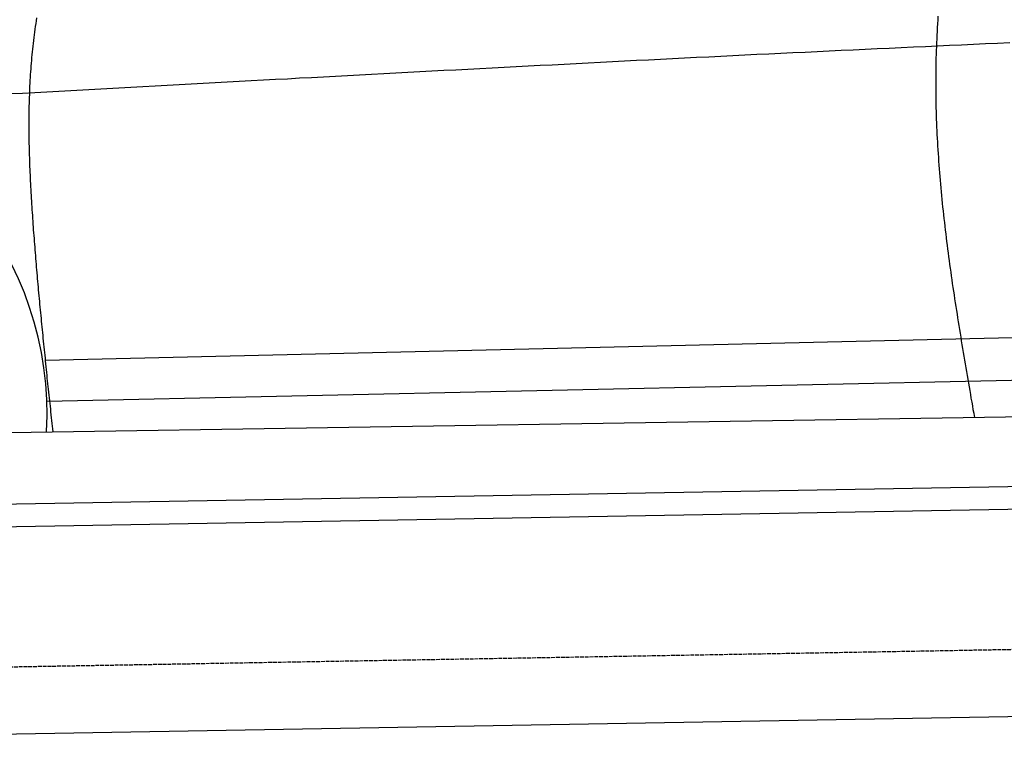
# Model space of a CAD drawing. Extents: x 1073 to 6773, y 6091 to 11716.
# Tile 48 of 78: x 2408 to 3690, y 9832 to 10774. Entities that reach past the tile are written whole.
import ezdxf

# ---------------------------------------------------------------- set-up
doc = ezdxf.new("R2010")
doc.units = 0
doc.linetypes.add('GEN3', pattern=[6.25, 5, -1.25])
doc.layers.get('0').update_dxf_attribs({"linetype": 'CONTINUOUS'})
doc.layers.add('3', color=6, linetype='GEN3')
doc.layers.add('CAR', color=10, linetype='CONTINUOUS')

msp = doc.modelspace()

# ---------------------------------------------------------------- linework, layer by layer
for p, q in [((1732.8, 10132.1), (4386.1, 10178.4)), ((4381.6, 10148.3), (1732.8, 10102.1)), ((4146.4, 9874.2), (1732.8, 9832))]:
    msp.add_line(p, q)
at = {"layer": '3'}
msp.add_line((1175.3, 9910.3), (6230.5, 9998.5), dxfattribs=at)
at = {"layer": 'CAR'}
for p, q in [((2440.8, 10330.8), (4305.6, 10374.7)), ((2443, 10277.4), (4300.7, 10317.6)), ((2395, 10236.6), (4351.9, 10267.1))]:
    msp.add_line(p, q, dxfattribs=at)
for points in [[(2429.7, 10776.2, 0), (2429.1, 10772.6, 0), (2428.6, 10768.9, 0), (2428, 10765.3, 0), (2427.5, 10761.6, 0), (2427, 10757.9, 0), (2426.5, 10754.2, 0), (2426, 10750.6, 0), (2425.5, 10746.9, 0), (2425.1, 10743.2, 0), (2424.7, 10739.5, 0), (2424.3, 10735.8, 0), (2423.9, 10732.1, 0), (2423.5, 10728.4, 0), (2423.2, 10724.7, 0), (2422.8, 10721, 0), (2422.5, 10717.3, 0), (2422.2, 10713.6, 0), (2422, 10709.9, 0), (2421.7, 10706.2, 0), (2421.4, 10702.5, 0), (2421.2, 10698.8, 0), (2421, 10695.1, 0), (2420.8, 10691.3, 0), (2420.6, 10687.6, 0), (2420.4, 10683.9, 0), (2420.3, 10680.2, 0), (2420.2, 10676.4, 0), (2420, 10672.7, 0), (2419.9, 10669, 0), (2419.8, 10665.2, 0), (2419.7, 10661.5, 0), (2419.7, 10657.8, 0), (2419.6, 10654, 0), (2419.5, 10650.3, 0), (2419.5, 10646.5, 0), (2419.5, 10642.8, 0), (2419.5, 10639.1, 0), (2419.5, 10635.3, 0), (2419.5, 10631.6, 0), (2419.5, 10627.8, 0), (2419.6, 10624.1, 0), (2419.6, 10620.3, 0), (2419.7, 10616.6, 0), (2419.7, 10612.8, 0), (2419.8, 10609.1, 0), (2419.9, 10605.3, 0), (2420, 10601.6, 0), (2420.1, 10597.8, 0), (2420.2, 10594.1, 0), (2420.3, 10590.3, 0), (2420.5, 10586.6, 0), (2420.6, 10582.8, 0), (2420.8, 10579.1, 0), (2420.9, 10575.3, 0), (2421.1, 10571.5, 0), (2421.3, 10567.8, 0), (2421.4, 10564, 0), (2421.6, 10560.3, 0), (2421.8, 10556.5, 0), (2422, 10552.8, 0), (2422.2, 10549, 0), (2422.4, 10545.3, 0), (2422.7, 10541.5, 0), (2422.9, 10537.8, 0), (2423.1, 10534, 0), (2423.4, 10530.3, 0), (2423.6, 10526.5, 0), (2423.9, 10522.8, 0), (2424.1, 10519.1, 0), (2424.4, 10515.3, 0), (2424.6, 10511.6, 0), (2424.9, 10507.8, 0), (2425.2, 10504.1, 0), (2425.4, 10500.4, 0), (2425.7, 10496.6, 0), (2426, 10492.9, 0), (2426.3, 10489.1, 0), (2426.6, 10485.4, 0), (2426.9, 10481.7, 0), (2427.2, 10478, 0), (2427.4, 10474.2, 0), (2427.8, 10470.5, 0), (2428.1, 10466.8, 0), (2428.4, 10463.1, 0), (2428.7, 10459.3, 0), (2429, 10455.6, 0), (2429.3, 10451.9, 0), (2429.6, 10448.2, 0), (2429.9, 10444.5, 0), (2430.2, 10440.7, 0), (2430.6, 10437, 0), (2430.9, 10433.3, 0), (2431.2, 10429.6, 0), (2431.6, 10425.9, 0), (2431.9, 10422.2, 0), (2432.2, 10418.5, 0), (2432.6, 10414.7, 0), (2432.9, 10411, 0), (2433.3, 10407.3, 0), (2433.6, 10403.6, 0), (2434, 10399.9, 0), (2434.3, 10396.2, 0), (2434.7, 10392.5, 0), (2435, 10388.8, 0), (2435.4, 10385.1, 0), (2435.7, 10381.4, 0), (2436.1, 10377.7, 0), (2436.4, 10374, 0), (2436.8, 10370.3, 0), (2437.2, 10366.6, 0), (2437.6, 10362.9, 0), (2437.9, 10359.2, 0), (2438.3, 10355.5, 0), (2438.7, 10351.8, 0), (2439, 10348.1, 0), (2439.4, 10344.4, 0), (2439.8, 10340.7, 0), (2440.2, 10337.1, 0), (2440.6, 10333.4, 0), (2440.9, 10329.7, 0), (2441.3, 10326, 0), (2441.7, 10322.3, 0), (2442.1, 10318.6, 0), (2442.5, 10314.9, 0), (2442.8, 10311.2, 0), (2443.2, 10307.5, 0), (2443.6, 10303.8, 0), (2444, 10300.1, 0), (2444.4, 10296.5, 0), (2444.8, 10292.8, 0), (2445.2, 10289.1, 0), (2445.6, 10285.4, 0), (2446, 10281.7, 0), (2446.4, 10278, 0), (2446.8, 10274.3, 0), (2447.2, 10270.7, 0), (2447.6, 10267, 0), (2447.9, 10263.3, 0), (2448.3, 10259.6, 0), (2448.7, 10255.9, 0), (2449.1, 10252.2, 0), (2449.5, 10248.5, 0), (2449.9, 10244.9, 0), (2450.3, 10241.2, 0), (2450.7, 10237.5, 0)], [(3651.6, 10256.2, 0), (3650.7, 10261.2, 0), (3649.8, 10266.2, 0), (3649, 10271.2, 0), (3648.1, 10276.1, 0), (3647.2, 10281.1, 0), (3646.4, 10286.1, 0), (3645.5, 10291.1, 0), (3644.7, 10296.1, 0), (3643.8, 10301, 0), (3642.9, 10306, 0), (3642.1, 10311, 0), (3641.3, 10316, 0), (3640.4, 10320.9, 0), (3639.6, 10325.9, 0), (3638.7, 10330.9, 0), (3637.9, 10335.9, 0), (3637.1, 10340.9, 0), (3636.2, 10345.8, 0), (3635.4, 10350.8, 0), (3634.6, 10355.8, 0), (3633.8, 10360.8, 0), (3633, 10365.8, 0), (3632.2, 10370.7, 0), (3631.3, 10375.7, 0), (3630.6, 10380.7, 0), (3629.8, 10385.7, 0), (3629, 10390.7, 0), (3628.2, 10395.6, 0), (3627.4, 10400.6, 0), (3626.7, 10405.6, 0), (3625.9, 10410.6, 0), (3625.2, 10415.6, 0), (3624.4, 10420.5, 0), (3623.7, 10425.5, 0), (3622.9, 10430.5, 0), (3622.2, 10435.5, 0), (3621.5, 10440.4, 0), (3620.8, 10445.4, 0), (3620.1, 10450.4, 0), (3619.4, 10455.4, 0), (3618.7, 10460.4, 0), (3618.1, 10465.3, 0), (3617.4, 10470.3, 0), (3616.8, 10475.3, 0), (3616.1, 10480.3, 0), (3615.5, 10485.2, 0), (3614.9, 10490.2, 0), (3614.3, 10495.2, 0), (3613.7, 10500.2, 0), (3613.1, 10505.2, 0), (3612.5, 10510.1, 0), (3611.9, 10515.1, 0), (3611.4, 10520.1, 0), (3610.8, 10525.1, 0), (3610.3, 10530, 0), (3609.8, 10535, 0), (3609.3, 10540, 0), (3608.8, 10545, 0), (3608.3, 10549.9, 0), (3607.9, 10554.9, 0), (3607.4, 10559.9, 0), (3607, 10564.9, 0), (3606.6, 10569.8, 0), (3606.1, 10574.8, 0), (3605.7, 10579.8, 0), (3605.4, 10584.8, 0), (3605, 10589.7, 0), (3604.7, 10594.7, 0), (3604.3, 10599.7, 0), (3604, 10604.7, 0), (3603.7, 10609.6, 0), (3603.4, 10614.6, 0), (3603.1, 10619.6, 0), (3602.9, 10624.6, 0), (3602.6, 10629.5, 0), (3602.4, 10634.5, 0), (3602.2, 10639.5, 0), (3602, 10644.5, 0), (3601.8, 10649.4, 0), (3601.7, 10654.4, 0), (3601.6, 10659.4, 0), (3601.4, 10664.4, 0), (3601.3, 10669.3, 0), (3601.3, 10674.3, 0), (3601.2, 10679.3, 0), (3601.2, 10684.3, 0), (3601.2, 10689.2, 0), (3601.2, 10694.2, 0), (3601.2, 10699.2, 0), (3601.2, 10704.1, 0), (3601.3, 10709.1, 0), (3601.3, 10714.1, 0), (3601.4, 10719.1, 0), (3601.6, 10724, 0), (3601.7, 10729, 0), (3601.9, 10734, 0), (3602.1, 10738.9, 0), (3602.2, 10743.9, 0), (3602.5, 10748.9, 0), (3602.7, 10753.8, 0), (3603, 10758.8, 0), (3603.3, 10763.8, 0), (3603.6, 10768.8, 0), (3603.9, 10773.7, 0), (3604.2, 10778.7, 0)], [(2395.8, 10677.7, 0), (2411.5, 10678.5, 0), (2427.2, 10679.4, 0), (2442.8, 10680.2, 0), (2458.5, 10681.1, 0), (2474.2, 10681.9, 0), (2489.9, 10682.8, 0), (2505.6, 10683.7, 0), (2521.2, 10684.5, 0), (2536.9, 10685.4, 0), (2552.6, 10686.2, 0), (2568.2, 10687.1, 0), (2583.9, 10687.9, 0), (2599.6, 10688.8, 0), (2615.3, 10689.6, 0), (2630.9, 10690.5, 0), (2646.6, 10691.3, 0), (2662.3, 10692.2, 0), (2678, 10693, 0), (2693.7, 10693.8, 0), (2709.3, 10694.7, 0), (2725, 10695.5, 0), (2740.7, 10696.4, 0), (2756.4, 10697.2, 0), (2772, 10698.1, 0), (2787.7, 10698.9, 0), (2803.4, 10699.7, 0), (2819.1, 10700.6, 0), (2834.7, 10701.4, 0), (2850.4, 10702.2, 0), (2866.1, 10703.1, 0), (2881.8, 10703.9, 0), (2897.4, 10704.7, 0), (2913.1, 10705.6, 0), (2928.8, 10706.4, 0), (2944.5, 10707.2, 0), (2960.2, 10708.1, 0), (2975.8, 10708.9, 0), (2991.5, 10709.7, 0), (3007.2, 10710.5, 0), (3022.9, 10711.4, 0), (3038.6, 10712.2, 0), (3054.2, 10713, 0), (3069.9, 10713.8, 0), (3085.6, 10714.6, 0), (3101.3, 10715.4, 0), (3116.9, 10716.3, 0), (3132.6, 10717.1, 0), (3148.3, 10717.9, 0), (3164, 10718.7, 0), (3179.7, 10719.5, 0), (3195.3, 10720.3, 0), (3211, 10721.1, 0), (3226.7, 10721.9, 0), (3242.4, 10722.7, 0), (3258.1, 10723.5, 0), (3273.7, 10724.2, 0), (3289.4, 10725, 0), (3305.1, 10725.8, 0), (3320.8, 10726.6, 0), (3336.5, 10727.4, 0), (3352.1, 10728.1, 0), (3367.8, 10728.9, 0), (3383.5, 10729.7, 0), (3399.2, 10730.4, 0), (3414.9, 10731.2, 0), (3430.6, 10731.9, 0), (3446.2, 10732.7, 0), (3461.9, 10733.4, 0), (3477.6, 10734.2, 0), (3493.3, 10734.9, 0), (3509, 10735.6, 0), (3524.6, 10736.4, 0), (3540.3, 10737.1, 0), (3556, 10737.8, 0), (3571.7, 10738.5, 0), (3587.4, 10739.3, 0), (3603.1, 10740, 0), (3618.7, 10740.7, 0), (3634.4, 10741.4, 0), (3650.1, 10742.1, 0), (3665.8, 10742.8, 0), (3681.5, 10743.4, 0), (3697.2, 10744.1, 0)]]:
    msp.add_polyline3d(points, dxfattribs=at)
msp.add_arc((2014.3, 10261.5), 429, 356.78, 169.7199, dxfattribs=at)

doc.saveas('drawing.dxf')
